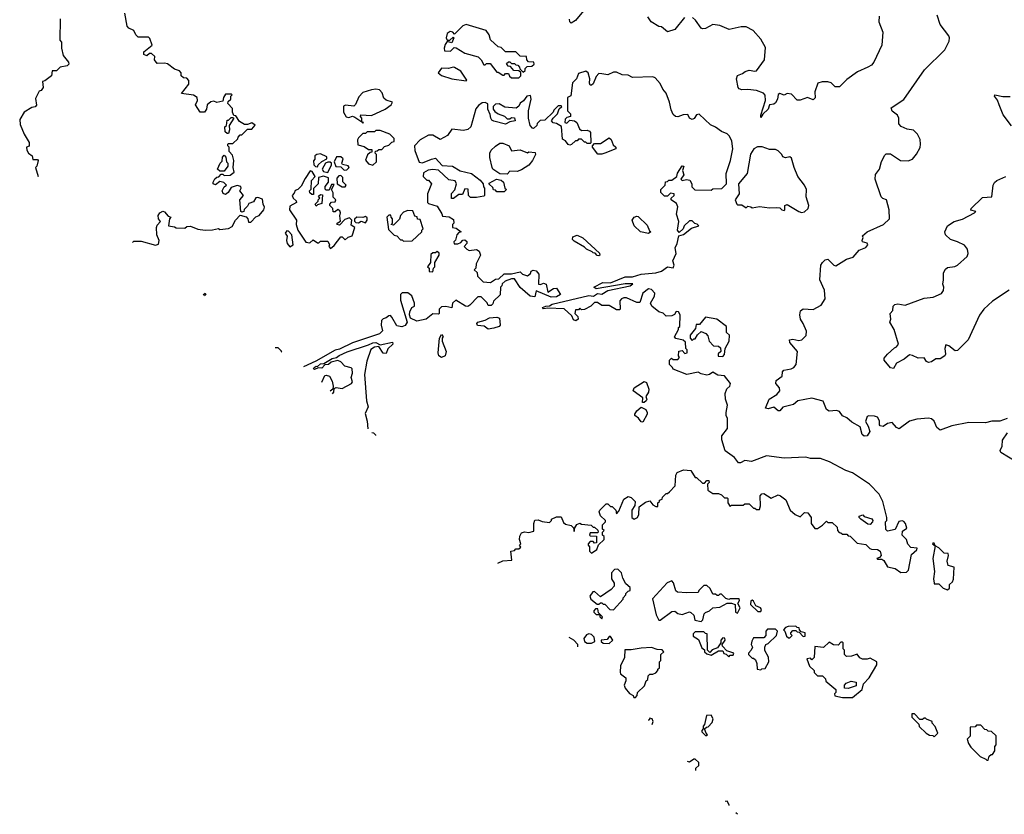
# Model space of a CAD drawing. Extents: x 2380107 to 2585170, y 384273 to 546161.
# Tile 2 of 256: x 2389982 to 2396735, y 448409 to 453860. Entities that reach past the tile are written whole.
import ezdxf

# ---------------------------------------------------------------- set-up
doc = ezdxf.new("R2010")
doc.units = 0

msp = doc.modelspace()

# ---------------------------------------------------------------- linework, layer by layer
at = {"layer": '0CON05XD'}
for points in [[(2393894.1, 453975.9), (2393795, 453853.8), (2393765, 453836.7), (2393756, 453846), (2393753, 453863)], [(2390755.5, 452330.5), (2390765, 452340), (2390815, 452340), (2390915, 452312.5), (2390935, 452320), (2390940, 452345), (2390922.5, 452385), (2390920, 452435), (2390925, 452450), (2390947.5, 452475), (2390933.8, 452493.8), (2390932.3, 452517.7), (2390944.1, 452535.9), (2390963.6, 452546.4), (2390975, 452542.5), (2391001.7, 452511.7), (2391020, 452505), (2391010, 452495), (2391002.5, 452445), (2391045, 452440), (2391055, 452432.5), (2391115, 452430), (2391128.3, 452441.7), (2391155, 452442.5), (2391205, 452422.5), (2391255, 452416.7), (2391305, 452417.5), (2391345, 452427.5), (2391355, 452420), (2391415, 452427.5), (2391439.3, 452440.7), (2391462.5, 452485), (2391495, 452520), (2391535, 452507.5), (2391547.5, 452495), (2391551.7, 452471.7), (2391568.3, 452471.7), (2391602.5, 452507.5), (2391625, 452517.5), (2391656.7, 452555), (2391662.5, 452575), (2391652.5, 452595), (2391648.3, 452628.3), (2391615, 452640), (2391601.7, 452638.3), (2391585, 452610), (2391555, 452600), (2391545, 452580), (2391521.7, 452558.3), (2391520, 452545), (2391505, 452540), (2391500, 452545), (2391492.5, 452625), (2391517.5, 452655), (2391492.5, 452685), (2391502.5, 452705), (2391500, 452715), (2391475, 452722.5), (2391431.7, 452708.3), (2391413.3, 452675), (2391395, 452661.2), (2391378, 452668), (2391371.2, 452685), (2391385, 452712.5), (2391400, 452725), (2391383, 452743), (2391355, 452750), (2391325, 452727.5), (2391310, 452735), (2391310, 452745), (2391321.7, 452768.3), (2391335, 452780), (2391348.3, 452781.7), (2391365, 452800), (2391375, 452800), (2391385, 452790), (2391425, 452793.3), (2391452.5, 452815), (2391447.5, 452845), (2391450, 452895), (2391441.7, 452931.7), (2391420, 452955), (2391420, 452985), (2391410, 452995), (2391410, 453005), (2391415, 453010), (2391445, 453010), (2391478.3, 453041.7), (2391480, 453055), (2391495, 453070), (2391505, 453070), (2391545, 453110), (2391575, 453110), (2391597, 453137), (2391575, 453152.5), (2391545, 453140), (2391525, 453140), (2391490.7, 453160.7), (2391465, 453200), (2391451.7, 453201.7), (2391442.5, 453225), (2391441.7, 453251.7), (2391410, 453285), (2391411.7, 453298.3), (2391430, 453315), (2391430, 453335), (2391440, 453345), (2391435, 453350), (2391395, 453350), (2391380, 453325), (2391375, 453300), (2391335, 453292.5), (2391315, 453300), (2391293, 453297), (2391267.5, 453275), (2391262.5, 453245), (2391250, 453225), (2391220, 453225), (2391187.5, 453275), (2391202.5, 453305), (2391200, 453325), (2391175, 453342.5), (2391093, 453353), (2391141.7, 453418.3), (2391141.7, 453441.7), (2391128.3, 453458.3), (2391105, 453460), (2391090, 453475), (2391090, 453495), (2391078.3, 453508.3), (2391045, 453520), (2390997, 453557), (2390975, 453562.5), (2390925, 453560), (2390907.5, 453585), (2390908.3, 453608.3), (2390887, 453627), (2390873, 453627), (2390855, 453612.5), (2390835, 453620), (2390835, 453640), (2390890, 453685), (2390875, 453730), (2390865, 453740), (2390795, 453740), (2390780, 453755), (2390766.4, 453786.4), (2390731.7, 453801.7), (2390720, 453815), (2390702.5, 453905)], [(2390260, 453865), (2390258.3, 453718.3), (2390270, 453705), (2390270, 453665), (2390280, 453615), (2390318.3, 453568.3), (2390320, 453555), (2390307, 453543), (2390260, 453535), (2390235, 453510), (2390205, 453510), (2390200, 453475), (2390155, 453440), (2390140, 453435), (2390142.5, 453395), (2390130, 453375), (2390115, 453370), (2390090.7, 453319.3), (2390097, 453273), (2390088.3, 453261.7), (2390065, 453257.5), (2390012.5, 453225), (2389982.5, 453175), (2389985, 453140), (2390012.5, 453075), (2390046.4, 453016.4), (2390047, 452993), (2390030, 452985), (2390032.5, 452965), (2390042.5, 452945), (2390067, 452927), (2390071.7, 452901.7), (2390105, 452900), (2390110, 452895), (2390100, 452855), (2390090, 452845), (2390110, 452785), (2390109.4, 452784.1)], [(2394542.5, 453875), (2394475, 453792.5), (2394425, 453776.2), (2394385, 453810), (2394365, 453813.8), (2394313.8, 453845), (2394290.3, 453880.3)], [(2395877.5, 453885), (2395873.8, 453845), (2395901.4, 453775), (2395894.4, 453685), (2395840.9, 453569.1), (2395825, 453548.8), (2395800, 453535), (2395727.7, 453502.3), (2395655, 453448.8), (2395605, 453399.5), (2395575, 453400), (2395546.5, 453426.5), (2395525, 453434.6), (2395485, 453434.6), (2395455.8, 453425), (2395436.7, 453365), (2395437.1, 453322.9), (2395425, 453310), (2395385, 453326.2), (2395335, 453307.5), (2395315, 453307.5), (2395275, 453348.8), (2395246.7, 453353.3), (2395225, 453342.5), (2395195, 453352.5), (2395184, 453346), (2395179.2, 453315), (2395165, 453288.8), (2395155, 453280), (2395124, 453276), (2395115.7, 453245), (2395078, 453212), (2395065, 453190), (2395064.3, 453205), (2395096.2, 453305), (2395095, 453342.5), (2395082.5, 453355), (2395035, 453373.3), (2394975, 453380.8), (2394935, 453378.8), (2394917.5, 453385), (2394910, 453395), (2394899.2, 453455), (2394905, 453478), (2394939.7, 453490.3), (2394957.5, 453505), (2394985, 453512.9), (2395025, 453506.2), (2395035, 453510), (2395090, 453585), (2395098.3, 453668.3), (2395065, 453726.7), (2395013.3, 453785), (2394965, 453810), (2394929.3, 453810.7), (2394847, 453793), (2394785, 453820), (2394736.4, 453826.4), (2394685, 453798.8), (2394665, 453796.7), (2394655, 453802.5), (2394617, 453857), (2394595.8, 453875.8)], [(2396755, 451123.8), (2396705, 451105.5), (2396650, 451105), (2396605.7, 451095.7), (2396492.7, 451097.3), (2396375, 451074.4), (2396295, 451044), (2396273, 451063), (2396255, 451106.2), (2396235, 451122), (2396215.8, 451125.8), (2396135, 451120), (2396085, 451106), (2396015, 451053.3), (2395995, 451063.3), (2395965, 451096.2), (2395935, 451090), (2395905, 451070), (2395883, 451073), (2395878.3, 451081.7), (2395879.3, 451109.3), (2395865, 451132.5), (2395845, 451140), (2395805, 451142.5), (2395795, 451137.5), (2395783.9, 451103.9), (2395801.7, 451071.7), (2395812, 451035), (2395795, 451006.2), (2395775, 451003.8), (2395761.2, 451015), (2395746.7, 451066.7), (2395689.3, 451099.3), (2395655, 451130), (2395625, 451142.5), (2395605, 451172.5), (2395585, 451180), (2395534.1, 451174.1), (2395516.4, 451186.4), (2395493.3, 451243.3), (2395415, 451263.3), (2395320, 451245), (2395289.5, 451220.5), (2395215, 451202.5), (2395195, 451176.7), (2395185, 451178), (2395155, 451201.2), (2395115, 451190), (2395096.7, 451195), (2395123.2, 451256.8), (2395175, 451288), (2395196, 451315), (2395193.8, 451335), (2395168.8, 451365), (2395170, 451385), (2395212.5, 451415), (2395213.3, 451445), (2395222.5, 451455), (2395272.5, 451465), (2395292.5, 451475), (2395307.5, 451495), (2395317.5, 451585), (2395264.5, 451644.5), (2395262.5, 451665), (2395285, 451668.6), (2395325, 451660), (2395346.7, 451663.3), (2395377, 451693), (2395377.5, 451722.5), (2395356.7, 451775), (2395336.2, 451805), (2395332, 451835), (2395337.9, 451862.1), (2395355, 451875.7), (2395425, 451872.5), (2395479.3, 451900.7), (2395506.7, 451945), (2395501.2, 452005), (2395470, 452075), (2395477.5, 452175), (2395487.5, 452195), (2395506.4, 452213.6), (2395525, 452216.7), (2395565, 452176.7), (2395579.3, 452170.7), (2395651.7, 452218.3), (2395698.3, 452231.7), (2395740.7, 452279.3), (2395785, 452297.5), (2395800, 452315), (2395795, 452326.7), (2395762.5, 452335), (2395760, 452345), (2395767.5, 452365), (2395761.7, 452378.3), (2395793.8, 452405), (2395906.2, 452455), (2395946.7, 452495), (2395946.2, 452555), (2395927.5, 452625), (2395903, 452633), (2395890, 452645), (2395850, 452765), (2395851.2, 452798.8), (2395878, 452835), (2395892.7, 452887.3), (2395915, 452930), (2395925, 452940), (2395955, 452940), (2396023, 452893), (2396075, 452892.5), (2396106.4, 452903.6), (2396131.7, 452938.3), (2396157, 452983), (2396160, 453005), (2396157, 453037), (2396140, 453075), (2396111.7, 453101.7), (2396068.3, 453108.3), (2396027, 453127), (2396012.5, 453145), (2396012.5, 453185), (2396002.5, 453205), (2395965, 453233.3), (2395960, 453255), (2396045, 453313.3), (2396187.5, 453515), (2396326.4, 453653.6), (2396357, 453713), (2396360, 453735), (2396355, 453750), (2396295, 453827.5), (2396275, 453890)], [(2393405, 453460), (2393420, 453475), (2393418.3, 453498.3), (2393405, 453510), (2393371.7, 453511.7), (2393348.3, 453538.3), (2393331.7, 453541.7), (2393321.7, 453558.3), (2393335, 453570), (2393345, 453570), (2393355, 453560), (2393375, 453560), (2393385, 453550), (2393398.3, 453548.3), (2393410, 453535), (2393411.7, 453521.7), (2393435, 453500), (2393448.3, 453511.7), (2393450, 453525), (2393461.7, 453538.3), (2393495, 453540), (2393510, 453555), (2393508.3, 453568.3), (2393471.7, 453571.7), (2393460, 453585), (2393458.3, 453608.3), (2393415, 453610), (2393385, 453640), (2393315, 453640), (2393285, 453670), (2393263, 453673), (2393211.2, 453721.2), (2393202.5, 453755), (2393181.2, 453785), (2393045, 453827.1), (2393022.2, 453817.8), (2392965, 453760), (2392953.6, 453773.6), (2392935, 453778.8), (2392914, 453765), (2392906.7, 453735), (2392915, 453720), (2392931.7, 453718.3), (2392955, 453740), (2392960, 453735), (2392945, 453700), (2392915, 453710), (2392899.5, 453690.5), (2392892.5, 453665), (2392896.7, 453646.7), (2392936.4, 453643.6), (2392961.7, 453668.3), (2392975, 453666.7), (2393035, 453630), (2393127.5, 453605), (2393147.5, 453585), (2393165, 453550), (2393175, 453550), (2393185, 453560), (2393208.3, 453558.3), (2393255, 453500), (2393265, 453500), (2393295, 453480), (2393305, 453480), (2393315, 453490), (2393335, 453490), (2393341.7, 453471.7), (2393355, 453460), (2393405, 453460)], [(2396065, 450070), (2396077, 450083), (2396098.3, 450191.7), (2396135, 450222.5), (2396137.5, 450235), (2396095, 450240), (2396073, 450263), (2396063.3, 450295), (2396034, 450325), (2396037.5, 450352.5), (2396067.5, 450372.5), (2396058, 450405), (2396045, 450417.5), (2396035, 450422), (2396012.3, 450417.7), (2395986.2, 450363.8), (2395935, 450352.5), (2395922.5, 450362.5), (2395920, 450415), (2395930, 450425), (2395930, 450445), (2395902.5, 450555), (2395877.5, 450605), (2395810, 450675), (2395695, 450752.5), (2395648.3, 450768.3), (2395537, 450827), (2395475, 450850), (2395405, 450850), (2395375, 450860), (2395225, 450852.5), (2395105, 450867.5), (2395001.7, 450828.3), (2394955, 450836.7), (2394925, 450820), (2394911.2, 450821.2), (2394885, 450857.5), (2394821.7, 450901.7), (2394797, 450977), (2394797.5, 451005), (2394836.4, 451056.4), (2394836.2, 451125), (2394827.5, 451145), (2394827.5, 451165), (2394836.7, 451215), (2394823, 451257), (2394820, 451295), (2394833, 451327), (2394852.5, 451345), (2394856.7, 451365), (2394815, 451418), (2394770.7, 451420.7), (2394735, 451442.5), (2394713.8, 451426.2), (2394695, 451421.2), (2394655, 451430), (2394635, 451442.5), (2394557, 451427), (2394463.3, 451463.3), (2394460, 451475), (2394440, 451495), (2394440, 451525), (2394451.7, 451538.3), (2394465, 451530), (2394495, 451530), (2394508.3, 451541.7), (2394500, 451555), (2394503, 451587), (2394525, 451590), (2394545, 451570), (2394560, 451575), (2394560, 451595), (2394550, 451605), (2394548.3, 451648.3), (2394531.7, 451661.7), (2394483, 451673), (2394472.5, 451685), (2394500, 451735), (2394501.7, 451748.3), (2394510, 451755), (2394512.5, 451835), (2394500, 451855), (2394485, 451857.5), (2394473, 451837), (2394455, 451827.5), (2394415, 451826.7), (2394395, 451846.7), (2394365, 451856.7), (2394316.7, 451895), (2394308.8, 451915), (2394335.6, 451964.4), (2394338, 451985), (2394315, 452009.4), (2394295, 452012.9), (2394256.2, 451985), (2394235, 451920), (2394215, 451920), (2394145, 451952.5), (2394125, 451952.5), (2394110, 451945), (2394098.3, 451931.7), (2394100, 451875), (2394095, 451870), (2394075, 451870), (2394025, 451900), (2393975, 451900), (2393945, 451920), (2393925, 451920), (2393900, 451895), (2393857, 451873), (2393835, 451870), (2393825, 451880), (2393815, 451870), (2393795, 451870), (2393790, 451845), (2393810, 451825), (2393812.5, 451805), (2393796.4, 451793.6), (2393780.7, 451800.7), (2393768.3, 451828.3), (2393717, 451877), (2393605, 451880), (2393575, 451877.5), (2393567.5, 451885), (2393590, 451895), (2393615, 451896.7), (2393635, 451908.8), (2393885, 451968), (2393917.5, 451962.5), (2393945, 451981.2), (2393975, 451977.5), (2394015, 452001.2), (2394170, 452035), (2394187.5, 452047.5), (2394135, 452048.8), (2393935, 452013.3), (2393920, 452025), (2393982.7, 452057.3), (2394035, 452056), (2394135, 452096.2), (2394185, 452096), (2394245, 452113.8), (2394345.7, 452124.3), (2394385, 452136), (2394425, 452163.8), (2394465, 452157.5), (2394471.2, 452175), (2394461.2, 452205), (2394484.2, 452255), (2394478.8, 452295), (2394492, 452325), (2394503, 452377), (2394535, 452387.5), (2394589.3, 452430.7), (2394640, 452445), (2394628.3, 452458.3), (2394611.7, 452461.7), (2394595, 452480), (2394575, 452480), (2394540, 452445), (2394532.5, 452425), (2394505, 452400), (2394493.3, 452415), (2394502.5, 452475), (2394487.5, 452525), (2394496.1, 452576.1), (2394488, 452598), (2394450, 452625), (2394450, 452635), (2394470, 452655), (2394470, 452665), (2394445, 452670), (2394425, 452650), (2394405, 452650), (2394380, 452675), (2394380, 452695), (2394410, 452725), (2394411.7, 452748.3), (2394425, 452750), (2394435, 452760), (2394455, 452760), (2394490, 452785), (2394493, 452807), (2394525, 452857.5), (2394537.5, 452855), (2394527.5, 452825), (2394537.5, 452795), (2394517.5, 452765), (2394525, 452757.5), (2394555, 452764), (2394578.3, 452758.3), (2394592.5, 452735), (2394593, 452713), (2394611.7, 452691.7), (2394725, 452690), (2394735, 452700), (2394798.3, 452701.7), (2394830, 452735), (2394827.5, 452805), (2394856.7, 452895), (2394873.3, 452975), (2394866.1, 453026.1), (2394850.7, 453060.7), (2394835, 453076.7), (2394795, 453093.3), (2394755, 453123.3), (2394719.3, 453139.3), (2394641.7, 453211.7), (2394625, 453207.5), (2394607.1, 453182.9), (2394595, 453176.2), (2394576.7, 453185), (2394565, 453210), (2394533, 453207), (2394495, 453192.5), (2394480, 453195), (2394465, 453210), (2394450.5, 453240.5), (2394438.8, 453295), (2394416.7, 453355), (2394393.9, 453383.9), (2394375, 453422.5), (2394341.7, 453461.7), (2394325, 453467.5), (2394185, 453462.5), (2394155, 453480), (2394115, 453482.5), (2394075, 453500), (2394055, 453500), (2394015, 453482.5), (2393975, 453487.5), (2393955, 453490), (2393935, 453470), (2393915, 453420), (2393905, 453410), (2393895, 453410), (2393890, 453425), (2393892.5, 453455), (2393880, 453495), (2393865, 453507.5), (2393815, 453490), (2393800, 453455), (2393773, 453427), (2393761.7, 453338.3), (2393740, 453325), (2393740, 453235), (2393760, 453215), (2393760, 453195), (2393735, 453190), (2393723, 453177), (2393720, 453155), (2393735, 453150), (2393755, 453170), (2393787, 453167), (2393803.6, 453153.6), (2393821.7, 453111.7), (2393835, 453100), (2393875, 453102.5), (2393890, 453095), (2393897.5, 453085), (2393900, 453015), (2393895, 453010), (2393875, 453010), (2393865, 453020), (2393855, 453020), (2393835, 453040), (2393815, 453040), (2393805, 453030), (2393795, 453030), (2393767, 453003), (2393755, 453000), (2393743.6, 453003.6), (2393725, 453030), (2393705, 453040), (2393698.3, 453128.3), (2393665, 453147.5), (2393641.7, 453151.7), (2393630, 453165), (2393640, 453185), (2393670, 453215), (2393681.7, 453248.3), (2393700, 453265), (2393695, 453270), (2393675, 453270), (2393645, 453240), (2393640, 453225), (2393585, 453170), (2393551.7, 453168.3), (2393531.7, 453148.3), (2393530, 453135), (2393507, 453113), (2393500, 453115), (2393483, 453133), (2393472.5, 453185), (2393472.5, 453235), (2393490, 453315), (2393485, 453340), (2393460, 453335), (2393436.7, 453303.3), (2393415, 453287.5), (2393405, 453267.5), (2393386.4, 453253.6), (2393310.7, 453260.7), (2393271.7, 453281.7), (2393245, 453280), (2393230, 453265), (2393230, 453245), (2393240.7, 453230.7), (2393263.9, 453213.9), (2393307, 453197), (2393325, 453180), (2393345, 453180), (2393355, 453190), (2393377, 453187), (2393380, 453165), (2393345, 453160), (2393315, 453142.5), (2393235, 453163.3), (2393220.7, 453170.7), (2393212.5, 453185), (2393209.3, 453209.3), (2393193.8, 453245), (2393192.5, 453282.5), (2393175, 453291.2), (2393155, 453290), (2393129.1, 453270.9), (2393111.7, 453248.3), (2393076.7, 453125), (2393055, 453106.7), (2393025, 453100), (2392945, 453110), (2392917.5, 453065), (2392865, 453038.8), (2392815, 453067.5), (2392785, 453067.5), (2392730, 453035), (2392690, 452995), (2392693, 452963), (2392721.7, 452881.7), (2392745, 452877.5), (2392806.1, 452903.9), (2392835, 452910), (2392879.7, 452859.7), (2392950, 452855), (2393003.6, 452823.6), (2393080, 452805), (2393139.3, 452759.3), (2393160, 452735), (2393163, 452713), (2393170, 452705), (2393170, 452655), (2393165, 452650), (2393115, 452640), (2393075, 452640), (2393060, 452655), (2393057, 452697), (2393035, 452700), (2393018.3, 452661.7), (2392995, 452660), (2392957, 452633), (2392943, 452633), (2392943, 452667), (2392967, 452693), (2392977.5, 452735), (2392970, 452755), (2392925, 452762.5), (2392855, 452826.7), (2392815, 452832.5), (2392783, 452827), (2392751.7, 452808.3), (2392750, 452785), (2392775, 452760), (2392785, 452760), (2392807.5, 452735), (2392780, 452665), (2392780, 452605), (2392785, 452600), (2392845, 452580), (2392878.3, 452528.3), (2392881.7, 452511.7), (2392927, 452507), (2392958.3, 452488.3), (2392960, 452465), (2392950, 452455), (2392950, 452435), (2392975, 452430), (2393010, 452405), (2392995, 452400), (2392980, 452385), (2392971.7, 452348.3), (2392960, 452335), (2392961.7, 452321.7), (2392987, 452323), (2393008.3, 452331.7), (2393021.7, 452348.3), (2393035, 452350), (2393048.3, 452338.3), (2393050, 452325), (2393030, 452305), (2393050, 452285), (2393065, 452277.5), (2393115, 452282.5), (2393133, 452273), (2393142.5, 452245), (2393112.5, 452185), (2393110, 452155), (2393100, 452145), (2393120, 452125), (2393121.7, 452101.7), (2393161.7, 452061.7), (2393211.7, 452058.3), (2393245, 452080), (2393268.3, 452081.7), (2393305, 452117.5), (2393355, 452117.5), (2393415, 452130), (2393430, 452115), (2393465, 452102.5), (2393485, 452120), (2393490, 452135), (2393505, 452142.5), (2393525, 452137.5), (2393542.5, 452115), (2393540, 452045), (2393555, 452042.5), (2393575, 452052.5), (2393592.5, 452045), (2393605, 451990), (2393643, 452017), (2393665, 452017.5), (2393692.5, 451975), (2393665, 451960), (2393626.4, 451956.4), (2393525, 452000), (2393515, 451960), (2393483, 451963), (2393415, 452022.5), (2393375, 452082.5), (2393355, 452083.3), (2393313, 452067), (2393291.7, 452048.3), (2393290, 452035), (2393280, 452025), (2393278.3, 451971.7), (2393231.7, 451928.3), (2393228.3, 451911.7), (2393215, 451900), (2393195, 451900), (2393188.3, 451918.3), (2393148.3, 451958.3), (2393125, 451960), (2393069.3, 451900.7), (2393056.4, 451893.6), (2393040, 451895), (2392973, 451937), (2392950, 451915), (2392947, 451883), (2392905, 451892.5), (2392875, 451890), (2392860, 451875), (2392860, 451845), (2392855, 451840), (2392815, 451842.5), (2392770, 451805), (2392705, 451792.5), (2392663.6, 451813.6), (2392656.7, 451835), (2392657.5, 451855), (2392672.5, 451885), (2392690, 451895), (2392690, 451915), (2392672.5, 451965), (2392645, 451986.2), (2392605, 451986.7), (2392593.3, 451975), (2392593.8, 451935), (2392640, 451785), (2392625, 451761.2), (2392602.7, 451752.7), (2392569.3, 451759.3), (2392535, 451820), (2392525, 451830), (2392515, 451827.5), (2392495.9, 451814.1), (2392475, 451808.8), (2392464.4, 451795.6), (2392460.6, 451765), (2392470, 451725), (2392451.2, 451705), (2392265, 451644.2), (2392175, 451600), (2392145, 451592.5), (2392012.5, 451517.5), (2391929.4, 451478.9)], [(2393045, 453440), (2393050, 453445), (2393007, 453507), (2392965, 453531.2), (2392955, 453533.8), (2392924.1, 453524.1), (2392875, 453526.7), (2392853.3, 453495), (2392875, 453476.7), (2392945, 453453.3), (2393045, 453440)], [(2392335, 453150), (2392340, 453155), (2392330, 453160), (2392330, 453185), (2392320, 453195), (2392321.7, 453208.3), (2392395, 453202.5), (2392490, 453245), (2392530, 453275), (2392540, 453295), (2392495, 453307.5), (2392480.7, 453320.7), (2392468.3, 453358.3), (2392449.5, 453379.5), (2392425, 453383.8), (2392395, 453378.8), (2392335, 453360), (2392308.6, 453331.4), (2392285, 453277.5), (2392275, 453267.5), (2392216.4, 453273.6), (2392204.2, 453265.8), (2392204.2, 453225), (2392222.5, 453192.5), (2392240.7, 453189.3), (2392265, 453197.5), (2392281.7, 453191.7), (2392330, 453160), (2392335, 453150)], [(2396785, 453132.5), (2396726.4, 453206.4), (2396700.8, 453275), (2396687.8, 453307.8), (2396666.7, 453335), (2396670, 453345), (2396725, 453332), (2396775, 453332.5)], [(2391415, 453080), (2391405, 453080), (2391391.7, 453091.7), (2391390, 453125), (2391400, 453135), (2391405, 453170), (2391415, 453170), (2391431.7, 453188.3), (2391445, 453190), (2391450, 453185), (2391420, 453135), (2391422.5, 453105), (2391415, 453080)], [(2392405, 452862.5), (2392430, 452885), (2392430, 452935), (2392420, 452945), (2392421.7, 452958.3), (2392435, 452960), (2392445, 452970), (2392465, 452970), (2392485, 452990), (2392515, 453000), (2392535, 453020), (2392550, 453025), (2392550, 453045), (2392520, 453075), (2392455, 453100), (2392425, 453100), (2392415, 453090), (2392365, 453090), (2392355, 453080), (2392335, 453080), (2392305, 453050), (2392300, 453035), (2392301.7, 453001.7), (2392345, 452990), (2392375, 452970), (2392398.3, 452968.3), (2392398.3, 452951.7), (2392385, 452950), (2392367, 452933), (2392353, 452897), (2392375, 452870), (2392405, 452862.5)], [(2393975, 452936.7), (2393947.5, 452937.5), (2393910, 452985), (2393910, 452995), (2393925, 453010), (2393965, 453010), (2394025, 453050), (2394038.3, 453038.3), (2394051.7, 453001.7), (2394070, 452985), (2394070, 452975), (2393995, 452943.8), (2393975, 452936.7)], [(2393325, 452800), (2393275, 452802.5), (2393227.5, 452835), (2393222.5, 452845), (2393206.7, 452915), (2393206.4, 452943.6), (2393216.7, 452965), (2393245, 452993.3), (2393275, 453012.5), (2393295, 453012.5), (2393340, 452995), (2393355, 452960), (2393415, 452967.5), (2393465, 452947.5), (2393475, 452952.5), (2393518.3, 452948.3), (2393520, 452935), (2393500, 452895), (2393475, 452862.5), (2393425, 452830), (2393395, 452817.5), (2393345, 452820), (2393325, 452800)], [(2395345, 452536.7), (2395365, 452542.5), (2395388.8, 452565), (2395394, 452585), (2395376.7, 452645), (2395378, 452695), (2395364.2, 452725), (2395320, 452785), (2395293.3, 452845), (2395275, 452910), (2395265, 452920), (2395235, 452912.5), (2395215, 452920), (2395210, 452935), (2395185, 452960), (2395165, 452970), (2395125, 452970), (2395075, 452987.5), (2395043, 452987), (2395017, 452973), (2394993.6, 452936.4), (2394972.5, 452805), (2394912.5, 452735), (2394917.5, 452665), (2394890, 452625), (2394900, 452595), (2394905, 452590), (2394935, 452590), (2394965, 452570), (2394975, 452580), (2394997, 452577), (2395005, 452570), (2395055, 452577.5), (2395125, 452570), (2395175, 452572.5), (2395195, 452570), (2395210, 452555), (2395225, 452550), (2395230, 452555), (2395230, 452585), (2395245, 452592.5), (2395325, 452544), (2395345, 452536.7)], [(2391385, 452820), (2391355, 452820), (2391340, 452835), (2391357.5, 452875), (2391371.7, 452888.3), (2391373, 452917), (2391385, 452930), (2391397, 452917), (2391400, 452885), (2391410, 452875), (2391410, 452855), (2391385, 452820)], [(2392025, 452850), (2392030, 452865), (2392053.6, 452886.4), (2392090, 452905), (2392088.3, 452918.3), (2392045, 452938.8), (2392020, 452935), (2392007.5, 452925), (2392007, 452903), (2391998.3, 452891.7), (2392000, 452865), (2392011.7, 452851.7), (2392025, 452850)], [(2392208.3, 452828.3), (2392225, 452830), (2392242.5, 452845), (2392235, 452856.7), (2392197, 452867), (2392192.5, 452875), (2392200, 452905), (2392185, 452918.8), (2392155, 452920), (2392140, 452885), (2392151.7, 452851.7), (2392185, 452850), (2392208.3, 452828.3)], [(2392095, 452812.5), (2392120, 452865), (2392120, 452875), (2392111.7, 452881.7), (2392095, 452882.5), (2392080, 452875), (2392057.5, 452835), (2392065, 452817.5), (2392095, 452812.5)], [(2392115, 452290), (2392139.3, 452310.7), (2392185, 452370), (2392195, 452370), (2392215, 452350), (2392235, 452367.5), (2392263, 452377), (2392280, 452435), (2392255, 452450), (2392260, 452485), (2392245, 452500), (2392211.2, 452488.8), (2392175, 452450), (2392160, 452455), (2392160, 452465), (2392181.7, 452478.3), (2392177.5, 452515), (2392182.5, 452535), (2392178.3, 452548.3), (2392165, 452557.5), (2392145, 452542.5), (2392132.5, 452542.5), (2392130, 452565), (2392110, 452585), (2392110, 452595), (2392121.7, 452608.3), (2392145, 452610), (2392150, 452625), (2392133, 452643), (2392131.7, 452671.7), (2392120, 452695), (2392138.3, 452728.3), (2392121.7, 452728.3), (2392105, 452690), (2392085, 452690), (2392078.3, 452698.3), (2392077.5, 452715), (2392100, 452745), (2392100, 452775), (2392065, 452787.5), (2392031.7, 452778.3), (2392030, 452735), (2391998.3, 452701.7), (2391998.3, 452661.7), (2391985, 452660), (2391971.7, 452671.7), (2391970, 452685), (2391981.7, 452698.3), (2391983, 452757), (2392010, 452785), (2391988.3, 452818.3), (2391975, 452822.5), (2391939.3, 452770.7), (2391913, 452717), (2391890, 452695), (2391871.7, 452688.3), (2391865, 452670), (2391850, 452655), (2391857.5, 452635), (2391878.3, 452618.3), (2391880, 452605), (2391835, 452580), (2391833.3, 452555), (2391880, 452485), (2391877.5, 452455), (2391890, 452415), (2391945, 452333.3), (2391971.7, 452328.3), (2391995, 452350), (2392025, 452330), (2392035, 452330), (2392045, 452340), (2392095, 452340), (2392107.5, 452315), (2392103, 452303), (2392115, 452290)], [(2392215, 452712.5), (2392222.5, 452725), (2392198.3, 452748.3), (2392197.5, 452777.5), (2392185, 452790), (2392171.7, 452788.3), (2392158.3, 452771.7), (2392160, 452735), (2392195, 452712.5), (2392215, 452712.5)], [(2393305, 452680), (2393255, 452680), (2393245, 452690), (2393231.7, 452691.7), (2393228.3, 452708.3), (2393201.7, 452731.7), (2393201.7, 452738.3), (2393253, 452767), (2393285, 452760), (2393300, 452745), (2393310, 452705), (2393320, 452695), (2393305, 452680)], [(2396767.5, 452005), (2396655, 451928.8), (2396595, 451873.8), (2396565, 451833.3), (2396486.1, 451663.9), (2396415, 451590), (2396398.3, 451588.3), (2396355, 451622.5), (2396335, 451630), (2396326.7, 451605), (2396332.5, 451565), (2396326.4, 451553.6), (2396295, 451532.5), (2396265, 451532.5), (2396235, 451512.5), (2396215, 451507.5), (2396202.5, 451515), (2396185, 451540), (2396145, 451537.5), (2396105, 451557.5), (2396085, 451560), (2396048.3, 451531.7), (2395996.1, 451503.9), (2395975, 451467.5), (2395955, 451472.5), (2395910, 451525), (2395911.7, 451538.3), (2395934.3, 451565.7), (2395980.8, 451609.2), (2395996.7, 451615), (2396008.8, 451635), (2395980, 451735), (2395950, 451785), (2395957.5, 451805), (2395952.5, 451845), (2395970, 451865), (2395973.3, 451895), (2395984.1, 451905.9), (2396005, 451910), (2396055, 451902.5), (2396185, 451950), (2396247, 451957), (2396305, 451982.5), (2396317.7, 452002.3), (2396320, 452025), (2396313.3, 452045), (2396318.8, 452075), (2396317, 452123), (2396330.7, 452149.3), (2396345, 452160), (2396395, 452167.5), (2396413, 452177), (2396480, 452235), (2396487.5, 452255), (2396482.5, 452285), (2396463, 452313), (2396415, 452336.7), (2396365, 452352.5), (2396332.5, 452385), (2396327.5, 452405), (2396346.2, 452445), (2396391.2, 452475), (2396449.4, 452490.6), (2396530, 452535), (2396540, 452545), (2396505, 452552.5), (2396507.5, 452565), (2396585, 452640), (2396650, 452645), (2396657.5, 452725), (2396667, 452743), (2396683.9, 452756.1), (2396745, 452783.3)], [(2392015, 452580), (2392010, 452595), (2392030, 452615), (2392030, 452625), (2392040, 452635), (2392031.7, 452648.3), (2392045, 452660), (2392058.3, 452658.3), (2392055, 452600), (2392025, 452590), (2392015, 452580)], [(2392355, 452467.5), (2392366.2, 452485), (2392365, 452500), (2392355, 452510), (2392335, 452502.5), (2392293.6, 452506.4), (2392278.3, 452491.7), (2392278.3, 452478.3), (2392288.3, 452468.3), (2392305, 452467.5), (2392325, 452477.5), (2392355, 452467.5)], [(2392615, 452340), (2392675, 452342.5), (2392740, 452405), (2392740, 452415), (2392750, 452425), (2392728.3, 452488.3), (2392711.7, 452491.7), (2392708.3, 452508.3), (2392691.7, 452511.7), (2392678.3, 452548.3), (2392645, 452550), (2392615, 452540), (2392593, 452517), (2392588.3, 452491.7), (2392545, 452450), (2392530, 452455), (2392540, 452465), (2392540, 452495), (2392530, 452505), (2392528.3, 452518.3), (2392515, 452520), (2392500, 452505), (2392511.7, 452421.7), (2392551.7, 452381.7), (2392568.3, 452378.3), (2392595, 452350), (2392605, 452350), (2392615, 452340)], [(2394295, 452392.5), (2394240, 452405), (2394197, 452447), (2394183.8, 452485), (2394197.5, 452505), (2394215, 452512.5), (2394225, 452510), (2394285, 452450), (2394301.7, 452411.7), (2394310, 452405), (2394295, 452392.5)], [(2391835, 452302.5), (2391857.5, 452315), (2391848.8, 452385), (2391825, 452410), (2391815, 452412.5), (2391802.5, 452395), (2391817.5, 452375), (2391812.5, 452345), (2391817.5, 452325), (2391835, 452302.5)], [(2393955, 452240), (2393941.7, 452241.7), (2393928.3, 452258.3), (2393915, 452260), (2393908.3, 452268.3), (2393870, 452285), (2393855, 452300), (2393785, 452340), (2393773, 452353), (2393775, 452370), (2393805, 452382.5), (2393845, 452362.5), (2393958.3, 452258.3), (2393960, 452245), (2393955, 452240)], [(2392815, 452130), (2392820, 452155), (2392830, 452165), (2392830, 452195), (2392860, 452245), (2392858.3, 452258.3), (2392845, 452270), (2392835, 452260), (2392815, 452260), (2392801.7, 452248.3), (2392800, 452195), (2392780, 452165), (2392790, 452155), (2392791.7, 452131.7), (2392815, 452130)], [(2391241.3, 451972.8), (2391255, 451983.3), (2391259.2, 451975), (2391249.8, 451966.4)], [(2393195, 451737.5), (2393167, 451757), (2393123, 451763), (2393117.5, 451775), (2393125, 451786.2), (2393175, 451798.8), (2393205, 451815.8), (2393255, 451820), (2393272.5, 451812.5), (2393277.5, 451765), (2393270, 451755), (2393235, 451743.3), (2393195, 451737.5)], [(2394805, 451550), (2394817, 451563), (2394820, 451605), (2394847.5, 451655), (2394850, 451695), (2394830, 451715), (2394830, 451755), (2394762.5, 451805), (2394685, 451820), (2394645, 451770), (2394621.7, 451768.3), (2394618.3, 451741.7), (2394580, 451695), (2394580, 451675), (2394595, 451660), (2394605, 451670), (2394615, 451670), (2394631.7, 451698.3), (2394655, 451720), (2394687, 451707), (2394701.7, 451691.7), (2394710, 451655), (2394741.7, 451621.7), (2394775, 451620), (2394788.3, 451608.3), (2394790, 451585), (2394771.7, 451568.3), (2394771.7, 451551.7), (2394805, 451550)], [(2392875, 451543.3), (2392857.5, 451555), (2392852.5, 451575), (2392862.5, 451675), (2392875, 451700), (2392887, 451687), (2392880, 451675), (2392880, 451655), (2392906.2, 451585), (2392900, 451555), (2392875, 451543.3)], [(2391776.6, 451581.6), (2391780, 451585), (2391755, 451610), (2391734.4, 451610)], [(2392128.5, 451293.2), (2392136.7, 451305), (2392140, 451330), (2392153.8, 451336.2), (2392195, 451330), (2392258, 451365), (2392264, 451375), (2392256, 451405), (2392265.8, 451435), (2392262.5, 451465), (2392255, 451472.5), (2392213, 451483), (2392183.9, 451513.9), (2392165, 451523.3), (2392118.8, 451511.2), (2392100, 451495), (2392075, 451492.5), (2392055, 451470), (2392028.3, 451471.7), (2392005, 451461.2), (2391997.5, 451465), (2392002.5, 451475), (2392015, 451482.5), (2392025, 451480), (2392045, 451498.8), (2392067.5, 451502.5), (2392125, 451536), (2392155, 451542.5), (2392173.3, 451556.7), (2392229.1, 451580.9), (2392375, 451629.2), (2392405, 451644.3), (2392425, 451645.7), (2392455, 451628.8), (2392538.8, 451648.8), (2392542.5, 451635), (2392508.3, 451601.7), (2392495, 451570), (2392475, 451572.5), (2392445, 451617.5), (2392415, 451614.3), (2392391.7, 451598.3), (2392363, 451517), (2392346.7, 451425), (2392361.1, 451245), (2392371.9, 451205), (2392352.5, 451157.5), (2392366.2, 451105), (2392369.5, 451052.7)], [(2392055.4, 451373.1), (2392075, 451420), (2392085, 451422.5), (2392107.5, 451415), (2392125, 451380), (2392132.5, 451345), (2392130, 451325), (2392111.3, 451311.9)], [(2394253, 451233), (2394256.4, 451266.4), (2394190, 451315), (2394197.5, 451335), (2394265, 451377.5), (2394280.7, 451370.7), (2394297.5, 451325), (2394294.3, 451305), (2394276.7, 451275), (2394283.3, 451255), (2394280, 451245), (2394265, 451233.3), (2394253, 451233)], [(2394255, 451100), (2394245, 451102.5), (2394226.6, 451126.6), (2394200, 451145), (2394200, 451155), (2394214.2, 451175.8), (2394245, 451202.5), (2394275.7, 451185.7), (2394286, 451165), (2394285.6, 451154.4), (2394255, 451100)], [(2392397.8, 451027.9), (2392410, 451025), (2392423, 451013), (2392422, 451006.7)], [(2396817, 450827), (2396712.1, 450892.1), (2396705.8, 450905), (2396720, 450935), (2396723.3, 450975), (2396756.4, 451025)], [(2393261.8, 450133), (2393295, 450147.5), (2393358.3, 450151.7), (2393350, 450215), (2393375, 450220), (2393385, 450230), (2393405, 450230), (2393418.3, 450241.7), (2393410, 450255), (2393420, 450265), (2393410, 450295), (2393413, 450317), (2393425, 450340), (2393445, 450347.5), (2393475, 450342.5), (2393508.3, 450351.7), (2393507.5, 450405), (2393515, 450427.5), (2393539.3, 450429.3), (2393565, 450417.5), (2393615, 450410), (2393630, 450425), (2393630, 450435), (2393665, 450450), (2393695, 450450), (2393711.7, 450411.7), (2393725, 450400), (2393765, 450390), (2393780, 450375), (2393785, 450350), (2393790, 450375), (2393803, 450397), (2393823, 450407), (2393835, 450400), (2393901.7, 450391.7), (2393915, 450380), (2393925, 450380), (2393948.3, 450358.3), (2393950, 450345), (2393945, 450340), (2393895, 450340), (2393890, 450325), (2393895, 450320), (2393938.3, 450318.3), (2393938.3, 450271.7), (2393925, 450270), (2393915, 450280), (2393895, 450280), (2393880, 450265), (2393880, 450255), (2393890, 450245), (2393890, 450215), (2393905, 450200), (2393940, 450225), (2393951.7, 450258.3), (2393990, 450295), (2393990, 450315), (2393980, 450325), (2393980, 450345), (2393990, 450355), (2393980, 450365), (2393980, 450395), (2394000, 450415), (2394000, 450425), (2393966.4, 450456.4), (2393957.5, 450485), (2393960, 450495), (2394005, 450540), (2394015, 450540), (2394035, 450520), (2394045, 450520), (2394070, 450495), (2394075, 450470), (2394091.7, 450488.3), (2394125, 450570), (2394155, 450590), (2394175, 450582.5), (2394202.5, 450555), (2394201.7, 450528.3), (2394180, 450495), (2394180, 450445), (2394197, 450433), (2394220, 450445), (2394227.5, 450465), (2394231.7, 450518.3), (2394275, 450550), (2394305, 450560), (2394325, 450532.5), (2394345, 450520), (2394358.3, 450521.7), (2394360, 450545), (2394370, 450555), (2394370, 450565), (2394388.3, 450571.7), (2394390, 450585), (2394415, 450610), (2394425, 450610), (2394438.3, 450621.7), (2394477, 450663), (2394482.5, 450735), (2394492.5, 450755), (2394535, 450772.5), (2394585, 450767.5), (2394615, 450720), (2394625, 450720), (2394665, 450680), (2394678.3, 450681.7), (2394695, 450700), (2394708.3, 450698.3), (2394710, 450685), (2394700, 450675), (2394701.7, 450631.7), (2394735, 450610), (2394775, 450610), (2394795, 450600), (2394815, 450580), (2394835, 450580), (2394840, 450575), (2394840, 450545), (2394855, 450520), (2394865, 450530), (2394945, 450530), (2394955, 450540), (2394985, 450540), (2395015, 450510), (2395025, 450510), (2395035, 450500), (2395055, 450500), (2395062.5, 450525), (2395060, 450595), (2395071.7, 450608.3), (2395085, 450610), (2395135, 450577.5), (2395185, 450600), (2395200, 450595), (2395236.4, 450566.4), (2395267.5, 450495), (2395300, 450465), (2395335, 450450), (2395365, 450480), (2395388.3, 450478.3), (2395410, 450445), (2395410, 450405), (2395435, 450370), (2395455, 450370), (2395488.3, 450391.7), (2395515, 450420), (2395525, 450410), (2395555, 450410), (2395588.3, 450378.3), (2395590, 450355), (2395601.7, 450341.7), (2395615, 450340), (2395625, 450330), (2395655, 450330), (2395665, 450320), (2395678.3, 450318.3), (2395725, 450270), (2395785, 450260), (2395813, 450233), (2395825, 450227.5), (2395865, 450226.7), (2395882.5, 450215), (2395890, 450185), (2395878.3, 450171.7), (2395860, 450165), (2395865, 450160), (2395895, 450160), (2395909.3, 450149.3), (2395935, 450106), (2395985.9, 450095.9), (2396025, 450067.5), (2396065, 450070)], [(2395815, 450397.5), (2395799.3, 450399.3), (2395750, 450435), (2395740, 450445), (2395740, 450455), (2395765, 450462.5), (2395775, 450452.5), (2395826.1, 450436.1), (2395832.5, 450425), (2395830, 450415), (2395815, 450397.5)], [(2396345, 449950), (2396358.3, 449961.7), (2396360, 449985), (2396380, 450005), (2396387, 450023), (2396390, 450105), (2396350, 450115), (2396342.5, 450145), (2396352.5, 450185), (2396349.3, 450199.3), (2396321.7, 450201.7), (2396285, 450236.2), (2396260, 450250), (2396255, 450270), (2396245, 450270), (2396242.5, 450265), (2396260, 450250), (2396243.9, 450163.9), (2396256.7, 450075), (2396250, 450025), (2396253.3, 449995), (2396255, 449990), (2396285, 449990), (2396315, 449960), (2396345, 449950)], [(2394055, 449812.5), (2394120, 449885), (2394120, 449895), (2394140, 449915), (2394140, 449925), (2394155, 449940), (2394170, 449945), (2394170, 449965), (2394139.3, 449989.3), (2394118.3, 450028.3), (2394110, 450065), (2394085, 450090), (2394061.7, 450088.3), (2394040, 450065), (2394040, 450025), (2394060, 449995), (2394060, 449975), (2394038.3, 449951.7), (2393965, 449900), (2393925, 449937.5), (2393913.6, 449936.4), (2393892.5, 449905), (2393900, 449885), (2393941.7, 449851.7), (2393955, 449850), (2393965, 449860), (2393975, 449860), (2393985, 449850), (2393995, 449850), (2394030, 449815), (2394055, 449812.5)], [(2394655, 449731.2), (2394667.5, 449742.5), (2394676.1, 449783.9), (2394685, 449793.3), (2394713.3, 449805), (2394735, 449826.7), (2394785, 449830), (2394835, 449857.5), (2394865, 449857.5), (2394888.3, 449848.3), (2394892.5, 449795), (2394905, 449790), (2394922.5, 449825), (2394907.5, 449855), (2394920, 449875), (2394917, 449887), (2394855, 449887.5), (2394845, 449882.5), (2394825, 449890), (2394795, 449920), (2394785, 449920), (2394775, 449910), (2394765, 449910), (2394755, 449920), (2394735, 449920), (2394718.3, 449958.3), (2394695, 449980), (2394675, 449980), (2394640, 449945), (2394635, 449930), (2394555, 449927.5), (2394493, 449933), (2394483, 449943), (2394467, 449997), (2394455, 450010), (2394423.6, 449996.4), (2394323, 449887), (2394348.3, 449778.3), (2394365, 449740), (2394375, 449740), (2394455, 449800), (2394475, 449802.5), (2394496.4, 449786.4), (2394525, 449780), (2394575, 449797.5), (2394585, 449793.8), (2394605.9, 449775.9), (2394611.9, 449741.9), (2394655, 449731.2)], [(2395065, 449800), (2395070, 449815), (2395062.5, 449825), (2395030, 449840), (2395015, 449872.5), (2395005, 449877.5), (2394997, 449873), (2394995, 449847.5), (2395045, 449800), (2395065, 449800)], [(2393975, 449750), (2393980, 449765), (2393951.7, 449791.7), (2393948.3, 449818.3), (2393931.7, 449818.3), (2393920, 449805), (2393920, 449795), (2393935, 449780), (2393960, 449780), (2393960, 449765), (2393975, 449750)], [(2394845, 449490), (2394855, 449500), (2394875, 449500), (2394880, 449515), (2394831.7, 449531.7), (2394801.7, 449561.7), (2394800, 449575), (2394820, 449605), (2394818.3, 449618.3), (2394805, 449620), (2394790, 449605), (2394790, 449585), (2394768.3, 449551.7), (2394731.7, 449538.3), (2394715, 449520), (2394700, 449535), (2394698.3, 449648.3), (2394685, 449650), (2394675, 449660), (2394615, 449660), (2394601.7, 449648.3), (2394601.7, 449631.7), (2394638.3, 449608.3), (2394661.7, 449551.7), (2394678.3, 449538.3), (2394680, 449525), (2394695, 449510), (2394725, 449500), (2394775, 449530), (2394805, 449530), (2394811.7, 449511.7), (2394828.3, 449508.3), (2394845, 449490)], [(2395065, 449400), (2395073, 449407), (2395095, 449410), (2395120, 449455), (2395117, 449487), (2395092.5, 449532.5), (2395092.5, 449555), (2395100, 449575), (2395115, 449580), (2395172.5, 449635), (2395180, 449665), (2395165, 449680), (2395111.7, 449678.3), (2395100, 449665), (2395100, 449635), (2395085, 449620), (2395015, 449620), (2395003, 449597), (2395000, 449575), (2395007.5, 449555), (2395000, 449535), (2394980, 449515), (2394980, 449505), (2395005, 449480), (2395015, 449480), (2395028.3, 449468.3), (2395037.5, 449445), (2395040, 449405), (2395065, 449400)], [(2395265, 449620), (2395280, 449635), (2395270, 449645), (2395270, 449655), (2395285, 449670), (2395305, 449670), (2395315, 449660), (2395328.3, 449658.3), (2395355, 449630), (2395368.3, 449631.7), (2395370, 449655), (2395341.7, 449661.7), (2395330, 449675), (2395328.3, 449688.3), (2395315, 449690), (2395305, 449700), (2395253, 449697), (2395235, 449690), (2395220, 449675), (2395230, 449665), (2395241.7, 449631.7), (2395255, 449620), (2395265, 449620)], [(2393810, 449559.1), (2393810, 449575), (2393783, 449603), (2393750, 449621.5)], [(2393905, 449583.3), (2393927.5, 449595), (2393921.2, 449625), (2393905, 449643.8), (2393885, 449646.7), (2393869.3, 449640.7), (2393852.5, 449615), (2393856.7, 449595), (2393873.6, 449583.6), (2393905, 449583.3)], [(2394025, 449580), (2394050, 449605), (2394035, 449630), (2394025, 449630), (2394011.7, 449608.3), (2393970, 449605), (2393970, 449595), (2393983, 449583), (2394025, 449580)], [(2395695, 449210), (2395760, 449265), (2395770, 449305), (2395807.5, 449345), (2395860, 449435), (2395860, 449455), (2395815, 449480), (2395795, 449472.5), (2395763, 449473), (2395743.6, 449483.6), (2395725, 449507.5), (2395686.4, 449493.6), (2395653, 449493), (2395640, 449505), (2395640, 449535), (2395630, 449545), (2395630, 449585), (2395625, 449590), (2395615, 449590), (2395595, 449570), (2395563, 449573), (2395535, 449590), (2395495, 449552.5), (2395435, 449560), (2395430, 449485), (2395415, 449470), (2395405, 449480), (2395380, 449475), (2395400, 449425), (2395430, 449395), (2395431.7, 449381.7), (2395455, 449360), (2395488.3, 449358.3), (2395508.3, 449338.3), (2395511.7, 449321.7), (2395580, 449265), (2395580, 449245), (2395570, 449235), (2395571.7, 449221.7), (2395625, 449210), (2395695, 449210)], [(2394205, 449210), (2394217.5, 449225), (2394220, 449245), (2394268.3, 449291.7), (2394280, 449325), (2394290, 449335), (2394291.7, 449358.3), (2394305, 449370), (2394325, 449370), (2394345, 449380), (2394360, 449395), (2394360, 449405), (2394370, 449415), (2394370, 449455), (2394380, 449465), (2394380, 449505), (2394400, 449525), (2394388.3, 449538.3), (2394355, 449540), (2394315, 449552.5), (2394245, 449550), (2394175, 449537.5), (2394131.7, 449538.3), (2394130, 449485), (2394103, 449427), (2394100, 449385), (2394103.6, 449373.6), (2394138.8, 449345), (2394140, 449325), (2394128, 449295), (2394134.2, 449275), (2394165, 449238.8), (2394190, 449225), (2394195, 449210), (2394205, 449210)], [(2395665, 449272.5), (2395640, 449275), (2395640, 449295), (2395650.7, 449309.3), (2395685, 449322.5), (2395720, 449315), (2395718.3, 449291.7), (2395665, 449272.5)], [(2394319.9, 449026.5), (2394327.5, 449045), (2394320, 449065), (2394305, 449070), (2394300, 449055), (2394293.7, 449054.2)], [(2394695, 448950), (2394700, 448955), (2394690, 448965), (2394680, 448995), (2394691.7, 449008.3), (2394705, 449010), (2394731.7, 449038.3), (2394737.5, 449065), (2394725, 449090), (2394691.7, 449088.3), (2394680, 449025), (2394670, 449015), (2394670, 448995), (2394660, 448985), (2394660, 448975), (2394685, 448950), (2394695, 448950)], [(2396255, 448940), (2396280, 448965), (2396261.7, 449011.7), (2396240, 449035), (2396240, 449045), (2396201.7, 449061.7), (2396195, 449070), (2396185, 449070), (2396175, 449060), (2396155, 449060), (2396118.3, 449098.3), (2396101.7, 449098.3), (2396100, 449075), (2396148.3, 449028.3), (2396151.7, 449011.7), (2396200, 448965), (2396223, 448953), (2396245, 448950), (2396255, 448940)], [(2396625, 448780), (2396631.7, 448808.3), (2396645, 448820), (2396655, 448820), (2396670, 448845), (2396670, 448875), (2396680, 448885), (2396678.3, 448948.3), (2396648.3, 448978.3), (2396625, 448980), (2396615, 448990), (2396601.7, 448991.7), (2396575, 449020), (2396545, 449020), (2396535, 449010), (2396501.7, 449008.3), (2396500, 448945), (2396480, 448925), (2396490, 448895), (2396505, 448870), (2396570, 448805), (2396608.3, 448788.3), (2396615, 448780), (2396625, 448780)], [(2394619.1, 448710.7), (2394620, 448725), (2394640, 448745), (2394640, 448765), (2394615, 448787.5), (2394605, 448787.5), (2394575, 448768), (2394562, 448771)], [(2394848.1, 448468.9), (2394847.5, 448475), (2394835, 448500), (2394821.4, 448497.1)], [(2394904.4, 448409.4), (2394894.2, 448420.2)]]:
    msp.add_lwpolyline(points, dxfattribs=at)

doc.saveas('drawing.dxf')
